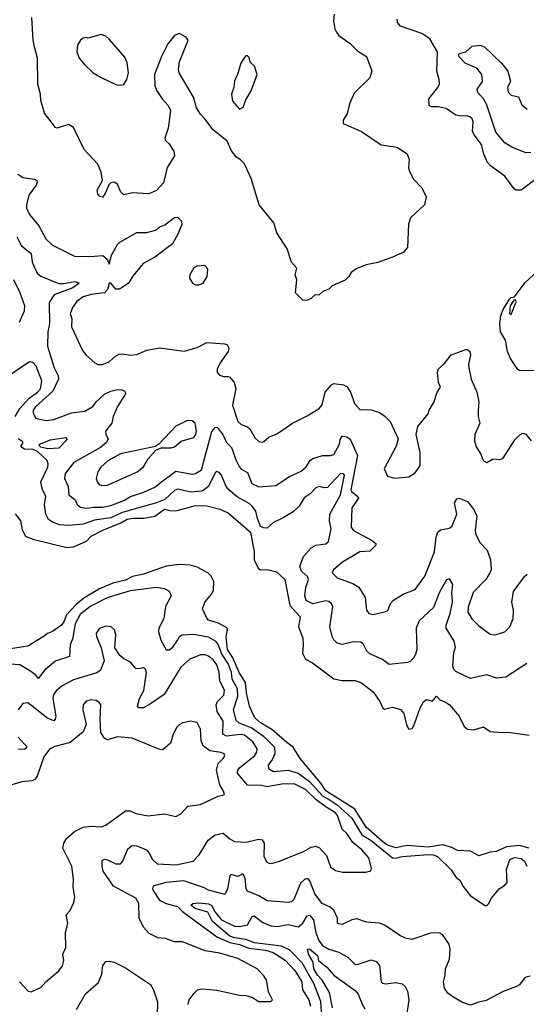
# Model space of a CAD drawing. Extents: x 1690054 to 1842981, y 782881 to 914114.
# Tile 212 of 256: x 1699595 to 1702707, y 870507 to 876552. Entities that reach past the tile are written whole.
import ezdxf

# ---------------------------------------------------------------- set-up
doc = ezdxf.new("R2010")
doc.units = 0

msp = doc.modelspace()

# ---------------------------------------------------------------- linework, layer by layer
at = {"layer": '0CON10XD'}
for points in [[(1701526, 876585), (1701523.3, 876545), (1701530, 876495), (1701541.2, 876475), (1701556, 876455), (1701625, 876405.8), (1701671.1, 876361.1), (1701726, 876325), (1701757.7, 876237.7), (1701745.6, 876194.4), (1701650, 876100), (1701620, 876035), (1701605.8, 875975), (1701582, 875935), (1701581.2, 875915), (1701695, 875865.8), (1701815, 875783.8), (1701886.2, 875773.8), (1701915, 875766), (1701975, 875727.5), (1701987, 875693), (1701983.3, 875645), (1701987.5, 875625), (1702012.5, 875575), (1702065, 875520), (1702092.5, 875465), (1702082.5, 875415), (1701996.7, 875335), (1701984.1, 875295.9), (1701977.7, 875152.3), (1701952.5, 875125), (1701885, 875093.8), (1701795, 875060), (1701723.9, 875046.1), (1701665, 875023.3), (1701630.5, 874999.5), (1701616.1, 874973.9), (1701595, 874953.3), (1701515, 874917.5), (1701495, 874897.5), (1701456.4, 874883.6), (1701435, 874862.5), (1701405, 874860), (1701385, 874840), (1701355, 874827.5), (1701335, 874830), (1701290, 874875), (1701297.5, 874955), (1701287.5, 874985), (1701297, 875027), (1701263.9, 875063.9), (1701238.8, 875145), (1701173.9, 875243.9), (1701156.2, 875305), (1701066.2, 875415), (1701016.6, 875576.6), (1700975.9, 875665.9), (1700951.7, 875691.7), (1700925, 875710), (1700895.7, 875745.7), (1700870, 875805), (1700783.1, 875875), (1700733.1, 875943.1), (1700705, 875970.6), (1700680.8, 876010.8), (1700662.5, 876075), (1700575.4, 876225.4), (1700570, 876245), (1700576.4, 876293.6), (1700630, 876425), (1700617.5, 876445), (1700575, 876466.7), (1700546.7, 876455), (1700505, 876403.3), (1700465.6, 876325), (1700422.8, 876215), (1700425.6, 876145), (1700437.5, 876115), (1700470.4, 876065), (1700506.5, 876025), (1700520.4, 875995), (1700507.5, 875885), (1700485.8, 875825), (1700490.7, 875810.7), (1700511.2, 875791.2), (1700541.4, 875745), (1700546.9, 875715), (1700500, 875645), (1700479.1, 875550.9), (1700435, 875502), (1700387.7, 875482.3), (1700285, 875488), (1700235, 875476.2), (1700215, 875496.2), (1700195, 875541.2), (1700175, 875553.8), (1700155, 875550), (1700141.7, 875538.3), (1700125, 875492.5), (1700105, 875462.5), (1700087, 875467), (1700075, 875480), (1700070, 875505), (1700103.3, 875565), (1700096, 875615), (1700074.3, 875664.3), (1699991.2, 875755), (1699925, 875890), (1699895, 875908), (1699825, 875886.2), (1699815, 875888.8), (1699748.3, 875978.3), (1699725.6, 876055), (1699723.1, 876095), (1699706.6, 876156.6), (1699704, 876315), (1699685.3, 876385.3), (1699677.3, 876425), (1699668.8, 876565)], [(1702376.9, 875866.9), (1702380.6, 875925), (1702373.6, 875943.6), (1702361.2, 875955), (1702342.2, 875962.2), (1702305, 875959.2), (1702275, 875964.6), (1702215.5, 876005.5), (1702165, 876016.5), (1702125, 876017.5), (1702111.2, 876025), (1702108.1, 876065), (1702163.6, 876135), (1702172.9, 876157.1), (1702172.7, 876185), (1702158.4, 876235), (1702162.5, 876355), (1702113.6, 876435), (1702065, 876467.3), (1701935, 876512.5), (1701916.7, 876535), (1701913.3, 876555)], [(1700205, 876148.8), (1700235, 876153.3), (1700253.8, 876185), (1700264, 876225), (1700255.8, 876285.8), (1700240.5, 876320.5), (1700145, 876432.5), (1700125, 876450), (1700095, 876460), (1700015, 876437.5), (1700005, 876442.5), (1699985, 876437.5), (1699967.5, 876425), (1699950, 876395), (1699946.4, 876353.6), (1699961.2, 876315), (1699995, 876273.8), (1700045.7, 876225.7), (1700095, 876195.8), (1700185, 876154), (1700205, 876148.8)], [(1702735, 875735.5), (1702705, 875733.5), (1702619.2, 875769.2), (1702574.5, 875795), (1702520.2, 875860.2), (1702462.5, 876032.5), (1702444.8, 876064.8), (1702408.9, 876105), (1702405.8, 876125), (1702438.5, 876171.5), (1702432.9, 876215), (1702403.4, 876253.4), (1702331.6, 876285), (1702295, 876323.3), (1702290.9, 876335), (1702295.5, 876344.5), (1702336, 876354), (1702375, 876388.5), (1702425, 876394.7), (1702452.6, 876382.6), (1702555, 876284.3), (1702594.4, 876235), (1702609.1, 876175), (1702590.9, 876135), (1702595, 876106), (1702615, 876089.1), (1702658.8, 876078.8), (1702679.2, 876029.2), (1702712.5, 876002.5)], [(1700945, 876002.5), (1700967.5, 876015), (1700985, 876060), (1701015.9, 876114.1), (1701053.3, 876215), (1701037, 876267), (1701011.7, 876291.7), (1701005, 876320), (1700995, 876330), (1700985, 876330), (1700975, 876320), (1700952.5, 876285), (1700932.5, 876215), (1700913.6, 876176.4), (1700910, 876135), (1700896.4, 876093.6), (1700901.7, 876051.7), (1700945, 876002.5)], [(1702775, 875581.5), (1702675, 875505.8), (1702645.7, 875505.7), (1702632.5, 875512.5), (1702575, 875590), (1702486.7, 875655), (1702468.8, 875675), (1702445.8, 875725), (1702431.5, 875785), (1702386.4, 875845), (1702376.9, 875866.9)], [(1699583.9, 875603.9), (1699613.7, 875583.7), (1699685, 875573.1), (1699699.2, 875565), (1699702.9, 875555), (1699696.9, 875535), (1699651.1, 875475), (1699635.8, 875415.8), (1699637.5, 875395), (1699654.3, 875355), (1699712.5, 875285), (1699756, 875206), (1699797.4, 875167.4), (1699930.6, 875100.6), (1700025, 875097.1), (1700105, 875104), (1700131.4, 875081.4), (1700145, 875050), (1700159.5, 875105), (1700195, 875171.4), (1700209.4, 875185), (1700315, 875244.4), (1700375, 875244.5), (1700429.7, 875260.2), (1700455, 875280.6), (1700487.5, 875292.5), (1700545, 875337.5), (1700565, 875340), (1700589.2, 875315), (1700590, 875295), (1700566.7, 875235), (1700534.2, 875175), (1700425, 875093.5), (1700353.1, 875055), (1700295, 874982.5), (1700264.3, 874935), (1700225, 874907), (1700205, 874897.5), (1700185, 874897.3), (1700155, 874934.2), (1700145, 874933.8), (1700133.5, 874895), (1700115.6, 874874.4), (1700033.3, 874865), (1699985, 874849.6), (1699945, 874821.1), (1699918.5, 874785), (1699905.7, 874745), (1699915.7, 874715), (1699913.1, 874665), (1699981.4, 874521.4), (1700002.8, 874492.8), (1700055.7, 874445.7), (1700075, 874434), (1700105, 874434.2), (1700147.6, 874452.4), (1700183.6, 874486.4), (1700205, 874498.1), (1700225, 874500.5), (1700275, 874491.9), (1700315, 874495.7), (1700375, 874522), (1700455, 874536), (1700605, 874517.5), (1700685, 874539.2), (1700745, 874569.2), (1700855, 874562), (1700870, 874555), (1700879.1, 874535), (1700876.2, 874515), (1700827.1, 874445), (1700808.8, 874405), (1700808.8, 874385), (1700821.2, 874371.2), (1700845, 874360), (1700875, 874361.2), (1700885, 874356.2), (1700912, 874325), (1700921.9, 874285), (1700902.4, 874185), (1700934, 874085), (1700955, 874067.3), (1700995, 874051.5), (1701009.5, 874039.5), (1701042.1, 873982.1), (1701065, 873962), (1701085, 873958), (1701095, 873962.5), (1701125, 873988.1), (1701178.7, 874011.3), (1701270, 874075), (1701361.2, 874118.8), (1701435, 874164.2), (1701453.5, 874186.5), (1701471.5, 874265), (1701510.6, 874309.4), (1701525, 874317.8), (1701585, 874310), (1701606.6, 874296.6), (1701629.8, 874259.8), (1701651.1, 874195), (1701685, 874159.2), (1701755, 874155.7), (1701805, 874140.8), (1701838.3, 874118.3), (1701870, 874085), (1701919.3, 873979.3), (1701907.7, 873932.3), (1701834, 873795), (1701855, 873750), (1701896.7, 873736.7), (1701985, 873746), (1702025, 873770), (1702055.8, 873815), (1702056, 873895), (1702031.2, 874005), (1702040, 874055), (1702105, 874132.5), (1702111.2, 874155), (1702140.8, 874205), (1702158.3, 874261.7), (1702180, 874295), (1702168, 874325), (1702162, 874385), (1702166.2, 874405), (1702205, 874440), (1702245, 874493.8), (1702335, 874526), (1702345.8, 874525.8), (1702360, 874515), (1702363.8, 874495), (1702352.7, 874437.3), (1702354.2, 874415), (1702369.2, 874345), (1702403.3, 874265), (1702416.2, 874205), (1702412.3, 874152.3), (1702412, 874115), (1702422, 874075), (1702390.6, 874005), (1702388.1, 873965), (1702398.9, 873928.9), (1702428, 873885), (1702438, 873855), (1702445, 873843.8), (1702465, 873833.8), (1702503.9, 873856.1), (1702545, 873851.2), (1702565, 873858.8), (1702637, 873973), (1702667, 874003), (1702685, 874012.5), (1702705, 874006.7), (1702737, 873967)], [(1699578.1, 875218.1), (1699605, 875164.2), (1699665, 875115.8), (1699671.8, 875065), (1699687.9, 875025), (1699705, 874993.3), (1699725, 874977.7), (1699835, 874931.6), (1699865, 874931.2), (1699935, 874944.4), (1699961.2, 874935), (1699920.5, 874905), (1699807.6, 874862.4), (1699775.3, 874815), (1699778.9, 874685), (1699768.8, 874635), (1699766.5, 874546.5), (1699806.2, 874415), (1699832, 874365), (1699834.1, 874345), (1699798.8, 874271.2), (1699691.8, 874175), (1699678.1, 874155), (1699677.5, 874135), (1699695, 874106.2), (1699710.3, 874100.3), (1699755, 874091.5), (1699805, 874097.9), (1699912.9, 874137.1), (1699995, 874147.2), (1700043.6, 874176.4), (1700065, 874205.5), (1700115, 874252.7), (1700155, 874270.4), (1700195, 874280.5), (1700225, 874280), (1700241.3, 874271.3), (1700244.3, 874255), (1700195, 874177.5), (1700170, 874115), (1700161.3, 874075), (1700122.5, 874025), (1700124.2, 874005), (1700138, 873978), (1700128.6, 873955), (1700091.9, 873925), (1699927.5, 873832.5), (1699875, 873765.8), (1699870, 873735), (1699891.9, 873685), (1699895.8, 873635), (1699935, 873603.8), (1699948.6, 873575), (1699969.2, 873559.2), (1700005, 873553.2), (1700050.2, 873559.8), (1700105, 873558.4), (1700155, 873570), (1700235, 873600), (1700275, 873623.3), (1700358.4, 873651.6), (1700425, 873681.5), (1700465.5, 873715), (1700555, 873780.3), (1700655, 873761.2), (1700675.3, 873764.7), (1700712.8, 873787.3), (1700775, 874024), (1700795, 874047.8), (1700805, 874049.4), (1700815, 874041.9), (1700845, 874000), (1700865, 873956.7), (1700895.8, 873925.8), (1700924.3, 873844.3), (1700945, 873804.2), (1700955, 873792.2), (1700995, 873772.5), (1701021.4, 873705), (1701065, 873683.6), (1701168.8, 873691.2), (1701252.1, 873747.9), (1701325, 873780.8), (1701355, 873805.6), (1701378.5, 873845), (1701395, 873857.9), (1701455, 873876.2), (1701505, 873875.4), (1701525, 873882.2), (1701559.6, 873945), (1701563.5, 873973.5), (1701575.8, 873994.2), (1701605, 873990.5), (1701625, 873976.9), (1701670.3, 873875), (1701629.6, 873665), (1701635, 873652.5), (1701671.8, 873625), (1701675.4, 873615), (1701635.3, 873554.7), (1701630.9, 873435), (1701645, 873415.7), (1701756.8, 873356.8), (1701781.8, 873335), (1701782.7, 873325), (1701745, 873288), (1701684.3, 873285), (1701578, 873222), (1701522, 873175), (1701514, 873155), (1701545, 873124.3), (1701640.7, 873090.7), (1701677.5, 873067.5), (1701716.4, 873005), (1701725.7, 872925.7), (1701740, 872905), (1701765, 872900.5), (1701835, 872916.7), (1701855.8, 872924.2), (1701872.3, 872967.7), (1701891.7, 872988.3), (1701950, 873025), (1702025, 873053.3), (1702084.6, 873135), (1702143.1, 873285), (1702153.5, 873375), (1702164.5, 873405.5), (1702179.7, 873420.3), (1702235, 873429.2), (1702252.5, 873445), (1702280, 873515), (1702266.7, 873585), (1702280.7, 873609.3), (1702295, 873613.3), (1702345, 873594), (1702385.6, 873545), (1702404.2, 873504.2), (1702392.5, 873415), (1702395, 873396.7), (1702421.4, 873341.4), (1702466.2, 873295), (1702487.5, 873235), (1702491.2, 873175), (1702483.9, 873156.1), (1702459.2, 873115), (1702380.9, 873035), (1702349.3, 872945), (1702348.9, 872915), (1702373.1, 872873.1), (1702415, 872830), (1702485, 872780), (1702515.8, 872774.2), (1702575, 872792.5), (1702605.8, 872825), (1702625.4, 872874.6), (1702627.9, 872925), (1702618.9, 872975), (1702628.8, 873041.2), (1702696.1, 873133.9), (1702711.7, 873148.3)], [(1700695, 874923.3), (1700722.5, 874935), (1700747.5, 874975), (1700750, 875015), (1700745, 875030), (1700731.7, 875041.7), (1700685, 875037.5), (1700665, 875027.5), (1700640, 874985), (1700637.5, 874965), (1700657.5, 874935), (1700675, 874923.8), (1700695, 874923.3)], [(1702775, 874395.6), (1702665, 874398.8), (1702654.2, 874404.2), (1702610.5, 874470.5), (1702591.2, 874515), (1702578.8, 874585), (1702548.8, 874635), (1702543.8, 874685), (1702551.2, 874735), (1702565, 874772.5), (1702603.3, 874835), (1702615, 874846.2), (1702635, 874850), (1702700.9, 874939.1), (1702775, 875007.5)], [(1699594.2, 874695), (1699624.7, 874765), (1699626.3, 874795), (1699595, 874879.4), (1699558.8, 874955)], [(1702615, 874741.2), (1702645, 874820), (1702641.7, 874831.7), (1702630.7, 874829.3), (1702607.5, 874795), (1702603.8, 874746.2), (1702615, 874741.2)], [(1699566.2, 874115), (1699594.9, 874165.1), (1699652.2, 874227.8), (1699705.2, 874265), (1699722.2, 874285), (1699730.3, 874335), (1699696.4, 874425), (1699675, 874446.2), (1699655, 874451.8), (1699485, 874337.2)], [(1700105, 873691.2), (1700135, 873693.9), (1700316.7, 873775), (1700355, 873806.9), (1700385, 873856), (1700431.2, 873908.8), (1700465, 873923.3), (1700525, 873923.1), (1700545, 873928.9), (1700586.9, 873963.1), (1700665, 873986.7), (1700677.1, 874005), (1700680.5, 874025), (1700672, 874075), (1700655, 874088.8), (1700625, 874091.2), (1700555, 874056.9), (1700451.7, 873948.3), (1700428.8, 873931.2), (1700215, 873886.4), (1700135.9, 873844.1), (1700092.7, 873805), (1700074.5, 873775), (1700063.8, 873735), (1700070, 873715), (1700085, 873696.9), (1700105, 873691.2)], [(1702710.6, 872599.4), (1702581.2, 872515), (1702525, 872509.4), (1702465, 872530), (1702365, 872506), (1702275, 872550), (1702262.7, 872562.7), (1702256.4, 872585), (1702262.3, 872665), (1702271.5, 872698.5), (1702263.9, 872736.1), (1702213.9, 872815), (1702214.7, 872835), (1702238.9, 872905), (1702253.8, 872975), (1702249.4, 873035), (1702255.6, 873085), (1702235, 873118.8), (1702217.7, 873112.3), (1702173.6, 873036.4), (1702137.5, 872942.5), (1702049.1, 872860.9), (1702030.6, 872815), (1702033.8, 872685), (1702025.5, 872655), (1702015, 872632.5), (1701995, 872612.9), (1701977.5, 872605), (1701865, 872593.6), (1701823.6, 872623.6), (1701745, 872657.5), (1701728.2, 872675), (1701705, 872720), (1701689.3, 872729.3), (1701645, 872731.5), (1701575, 872715.4), (1701544.3, 872724.3), (1701525, 872744.4), (1701515.5, 872765), (1701500, 872825), (1701513.1, 872905), (1701517.6, 872947.6), (1701510.8, 872965), (1701495, 872979.4), (1701475, 872982.9), (1701395, 872965.3), (1701354.7, 872985), (1701345.9, 873015), (1701353.5, 873065), (1701369.7, 873115), (1701362.2, 873132.2), (1701325.3, 873165), (1701316.8, 873195), (1701338.4, 873255), (1701385, 873310), (1701415, 873325.9), (1701475, 873333.8), (1701492.4, 873347.6), (1701508, 873425), (1701498.8, 873475), (1701499.7, 873515), (1701565.2, 873635), (1701590.9, 873755), (1701584.3, 873764.3), (1701565, 873764.8), (1701485, 873680.4), (1701465, 873677.5), (1701435, 873685.5), (1701415, 873677.9), (1701378.5, 873641.5), (1701342.9, 873617.1), (1701310.8, 873565), (1701275, 873530), (1701214.2, 873494.2), (1701155, 873464.6), (1701115, 873430.6), (1701095, 873431.4), (1701075, 873440.6), (1701055, 873489.2), (1701044.6, 873535), (1701023.9, 873565), (1701005, 873582), (1700931.2, 873621.2), (1700879.2, 873665), (1700863.8, 873685), (1700835, 873754.4), (1700821.2, 873771.2), (1700805, 873776.9), (1700795, 873769.4), (1700754, 873686), (1700715, 873656), (1700648.5, 873651.5), (1700565, 873669.2), (1700545, 873660.2), (1700486.7, 873605), (1700435, 873584.4), (1700225, 873526.4), (1700155, 873494.1), (1700055, 873479.7), (1699985, 873454.3), (1699895, 873446.9), (1699840.2, 873450.2), (1699796.8, 873466.8), (1699772.6, 873482.6), (1699754.6, 873515), (1699746.9, 873575), (1699755.3, 873625.3), (1699735.6, 873665), (1699725.6, 873715), (1699768.5, 873805), (1699770.5, 873825), (1699764.4, 873845), (1699705, 873901.1), (1699675, 873911.9), (1699625, 873914.3), (1699607.5, 873925), (1699602.5, 873935), (1699615, 873950), (1699615, 873960), (1699585, 873977.5)], [(1699766.9, 873916.9), (1699725, 873928), (1699716.2, 873935), (1699716.7, 873945), (1699785, 873972.3), (1699875.8, 873985.8), (1699886.2, 873975), (1699835, 873921.8), (1699766.9, 873916.9)], [(1699566.9, 873516.9), (1699600, 873475), (1699610.2, 873420.2), (1699630, 873380), (1699675, 873362), (1699885, 873310.9), (1699925, 873316.2), (1700005, 873350.8), (1700035, 873379.8), (1700105, 873417.5), (1700216.8, 873463.2), (1700255, 873484.8), (1700292, 873492), (1700357.8, 873492.2), (1700425, 873503.3), (1700485, 873546.7), (1700517.3, 873537.3), (1700555, 873537.1), (1700675, 873568.4), (1700745, 873566.1), (1700825, 873545.6), (1700875, 873524.6), (1701013.7, 873405), (1701035.6, 873285), (1701034.7, 873235), (1701060.6, 873185), (1701075, 873173.3), (1701115, 873175.9), (1701172.1, 873162.1), (1701223.5, 873115), (1701254.2, 872955), (1701317.1, 872885), (1701307.3, 872825), (1701333.3, 872755), (1701336.1, 872713.9), (1701332.9, 872662.9), (1701350, 872625), (1701392.9, 872602.9), (1701524, 872505), (1701575, 872495.6), (1701655, 872494.4), (1701695, 872480.5), (1701766.7, 872425), (1701806.9, 872365), (1701825, 872323.8), (1701835, 872318.8), (1701885, 872330), (1701935, 872316), (1701955, 872291.2), (1701971.5, 872221.5), (1701985, 872196), (1702005, 872200), (1702018.3, 872221.7), (1702055, 872326.7), (1702075, 872363.3), (1702095, 872377.5), (1702131.7, 872368.3), (1702155, 872397.5), (1702175.8, 872375.8), (1702215, 872360), (1702234.4, 872345), (1702294.5, 872275), (1702325, 872211.2), (1702345, 872195.8), (1702385, 872191.1), (1702445, 872210.9), (1702485, 872180.9), (1702555, 872176.2), (1702595, 872178.1), (1702725, 872160)], [(1702725.4, 871465.4), (1702665, 871481.2), (1702585, 871473.5), (1702525, 871445.8), (1702485, 871441.1), (1702415, 871418.9), (1702365, 871446.7), (1702285, 871450.8), (1702250.2, 871470.2), (1702195, 871485.9), (1702105, 871471.8), (1701975, 871480.7), (1701905, 871466.9), (1701855, 871484), (1701825.4, 871505), (1701724.3, 871594.3), (1701654.3, 871704.3), (1701475, 871816.6), (1701444.4, 871864.4), (1701317.9, 872015), (1701275, 872086.2), (1701235, 872113.3), (1701143.2, 872193.2), (1701075, 872234.8), (1701039.7, 872265), (1701007, 872337), (1700988.3, 872418.3), (1700982, 872482), (1700945, 872539.8), (1700904.3, 872634.3), (1700872.3, 872685), (1700862.9, 872765), (1700870.7, 872805), (1700867.3, 872817.3), (1700816.9, 872846.9), (1700755.6, 872865.6), (1700741.7, 872881.7), (1700718.8, 872935), (1700732, 872975), (1700774.2, 873025), (1700785, 873047.5), (1700786.8, 873103.2), (1700771.9, 873135), (1700750.8, 873155), (1700685, 873190.8), (1700642.4, 873202.4), (1700575, 873207.1), (1700495, 873195.6), (1700355, 873148.4), (1700287.5, 873132.5), (1700245, 873111.1), (1700168, 873092), (1700085, 873057.7), (1699989.4, 873000.6), (1699940.2, 872959.8), (1699882.9, 872897.1), (1699866.5, 872855), (1699851.1, 872835), (1699796.2, 872795), (1699765, 872783.1), (1699745, 872767.1), (1699645.3, 872704.7), (1699525, 872686.4)], [(1699505, 872599.7), (1699595, 872593.8), (1699656.4, 872556.4), (1699685.3, 872535.3), (1699705, 872510.8), (1699715, 872510), (1699755, 872565.6), (1699815.6, 872615), (1699902.9, 872645), (1699907.8, 872715), (1699922.7, 872757.3), (1699938.4, 872845), (1699969.6, 872905), (1700025, 872948.7), (1700135, 873004.1), (1700275, 873046.4), (1700435, 873067.3), (1700485, 873060), (1700512.7, 873042.7), (1700525.8, 873015), (1700491.2, 872948.8), (1700480, 872875), (1700449.5, 872815), (1700447.8, 872795), (1700462.2, 872742.2), (1700495, 872682.5), (1700513.6, 872683.6), (1700535, 872699.2), (1700566.7, 872743.3), (1700576.2, 872763.8), (1700593.3, 872775), (1700665, 872780), (1700753.7, 872763.7), (1700795, 872738), (1700815, 872712.7), (1700836.9, 872655), (1700875.6, 872595), (1700893.8, 872545), (1700898, 872505), (1700931.7, 872445), (1700932.3, 872395), (1700905.7, 872315), (1700922.1, 872252.1), (1700941.5, 872235), (1701020, 872205), (1701093.1, 872153.1), (1701159.7, 872085), (1701162.1, 872045), (1701148.1, 872011.9), (1701122.2, 871975), (1701124.2, 871955), (1701155, 871935.6), (1701245, 871944.3), (1701305, 871925.2), (1701375, 871874.9), (1701455, 871786.7), (1701496.2, 871763.8), (1701545, 871730.9), (1701635, 871648.5), (1701697.6, 871547.6), (1701751.3, 871515), (1701885, 871406.8), (1701903.4, 871403.4), (1701945, 871414.4), (1702105, 871427.4), (1702135.2, 871425.2), (1702162.2, 871415), (1702245, 871331.5), (1702275.3, 871285.3), (1702298.6, 871268.6), (1702319.9, 871229.9), (1702365, 871172.9), (1702455, 871114.2), (1702465, 871114), (1702475, 871123.8), (1702492.4, 871157.6), (1702540.8, 871215), (1702575, 871237.5), (1702589.2, 871255), (1702584.5, 871334.5), (1702605, 871395.4), (1702635, 871407.2), (1702675, 871401.3), (1702695.4, 871385), (1702710, 871355)], [(1700630.8, 870505), (1700636.2, 870535), (1700666.2, 870575), (1700686.7, 870595), (1700715, 870601.4), (1700805, 870594.4), (1700945, 870562.2), (1700985, 870560), (1701025, 870548), (1701065, 870523.8), (1701137, 870523), (1701147.5, 870535), (1701124.2, 870584.2), (1701110.8, 870655), (1701095, 870682), (1701054, 870725), (1700935, 870787.4), (1700825, 870820.6), (1700735, 870835.5), (1700595, 870891.1), (1700545, 870891.1), (1700490.6, 870910.6), (1700443.3, 870915), (1700390.5, 870940.5), (1700355, 870980.8), (1700329.2, 871035), (1700326.6, 871125), (1700309.1, 871159.1), (1700171.3, 871231.3), (1700108.4, 871325), (1700100.6, 871355), (1700100.9, 871389.1), (1700115, 871398.6), (1700135, 871394.4), (1700185, 871368.9), (1700215, 871369.2), (1700229.4, 871385), (1700258.9, 871461.1), (1700285, 871482.2), (1700315, 871480), (1700372.9, 871455), (1700391.1, 871435), (1700410, 871395), (1700440, 871370), (1700556.9, 871363.1), (1700660.8, 871385), (1700696.9, 871425), (1700752.9, 871515), (1700795, 871546.5), (1700845, 871557.1), (1700885, 871522.2), (1700915, 871506.4), (1700985, 871502.1), (1701065, 871519.6), (1701085, 871516.7), (1701096.2, 871495), (1701095.7, 871415.7), (1701111.3, 871381.3), (1701125, 871372.9), (1701142.1, 871372.1), (1701185, 871383.3), (1701335, 871443.5), (1701385, 871471.9), (1701415, 871477.1), (1701436.4, 871466.4), (1701479.4, 871419.4), (1701505, 871350), (1701535, 871327.5), (1701578.3, 871318.3), (1701721.7, 871318.3), (1701753, 871327), (1701757, 871343), (1701740, 871405), (1701695, 871456.7), (1701641, 871501), (1701605.4, 871555), (1701575, 871582.2), (1701546.6, 871665), (1701535, 871682.7), (1701476.8, 871716.8), (1701414.1, 871764.1), (1701350, 871825), (1701285, 871857.9), (1701215, 871860.5), (1701115, 871842.3), (1701079.9, 871849.9), (1700995, 871851.7), (1700933.8, 871925), (1700934.1, 871945), (1700945, 871959.3), (1701038.4, 872035), (1701050.8, 872055), (1701053.3, 872075), (1701027.7, 872117.7), (1700975, 872159), (1700952.3, 872162.3), (1700865, 872152), (1700842.5, 872165), (1700845.6, 872245), (1700808.6, 872305), (1700801.4, 872345), (1700809.4, 872365), (1700848.4, 872405), (1700852.5, 872435), (1700825, 872490), (1700820.9, 872545), (1700805, 872590), (1700785, 872619.3), (1700755, 872644.6), (1700735, 872653.1), (1700705, 872652.5), (1700639.5, 872625), (1700584.1, 872575.9), (1700481.5, 872408.5), (1700398.8, 872351.2), (1700355, 872326.9), (1700327.5, 872327.5), (1700318, 872338), (1700331.5, 872385), (1700357.1, 872432.9), (1700374.5, 872544.5), (1700368.6, 872565), (1700355, 872573.1), (1700325, 872565.6), (1700308.1, 872568.1), (1700276.4, 872606.4), (1700235, 872627.5), (1700209.1, 872649.1), (1700178.8, 872695), (1700185.7, 872775), (1700178, 872805), (1700157.5, 872825), (1700125, 872829.2), (1700085.7, 872814.3), (1700064.3, 872785), (1700066, 872765), (1700096.2, 872695), (1700113.5, 872615), (1700092, 872558), (1700068.3, 872541.7), (1699925, 872497.9), (1699855, 872461.5), (1699819.4, 872430.6), (1699803.3, 872406.7), (1699797.9, 872385), (1699817.1, 872275), (1699813.6, 872256.4), (1699805, 872247.1), (1699762.2, 872265), (1699677.5, 872332.5), (1699645, 872358.1), (1699615, 872354), (1699585, 872313.8)], [(1699593.1, 870645), (1699646.4, 870586.4), (1699665, 870583.8), (1699725, 870610), (1699756, 870645), (1699835, 870712.5), (1699857.7, 870742.3), (1699867.1, 870775), (1699860, 870815), (1699878.6, 870855), (1699876, 870945), (1699890, 871005), (1699880, 871055), (1699905, 871082.5), (1699927.8, 871132.2), (1699934.3, 871165), (1699924.3, 871225), (1699926, 871275), (1699915.8, 871355), (1699859.2, 871465), (1699865.6, 871495), (1699884, 871526), (1699931.5, 871568.5), (1699985, 871593.8), (1700035, 871600.9), (1700095, 871596.9), (1700125, 871605.6), (1700245.8, 871694.2), (1700274.2, 871694.2), (1700307.7, 871677.7), (1700385, 871663.8), (1700484.1, 871675.9), (1700555, 871660), (1700585, 871676.2), (1700627, 871723), (1700705, 871733.1), (1700815, 871784), (1700848, 871792), (1700852.5, 871795), (1700847.1, 871815), (1700824.6, 871854.6), (1700804.7, 871945), (1700814.7, 871985.3), (1700845.7, 872015), (1700856, 872035), (1700851.2, 872045), (1700832.6, 872052.6), (1700763.8, 872063.8), (1700722.6, 872092.6), (1700708.9, 872125), (1700706.1, 872196.1), (1700685, 872236.7), (1700644.1, 872244.1), (1700597.5, 872235), (1700575, 872222.9), (1700561.2, 872208.8), (1700538.1, 872165), (1700520.9, 872109.1), (1700475, 872068.8), (1700455, 872070), (1700285, 872140.6), (1700195, 872149.4), (1700135, 872130.8), (1700115, 872141.2), (1700094.4, 872175), (1700088.6, 872255), (1700092.9, 872345), (1700085, 872358), (1700065, 872371.4), (1700035, 872376.5), (1700002.6, 872367.4), (1699985.7, 872345), (1699982.2, 872315), (1700002.9, 872225), (1699985, 872180), (1699905.9, 872114.1), (1699811.5, 872088.5), (1699777.9, 872072.1), (1699744, 872025), (1699702.4, 871907.6), (1699690.5, 871889.5), (1699671.1, 871878.9), (1699607.4, 871872.6), (1699545.8, 871855)], [(1699586.1, 872146.1), (1699641.1, 872085), (1699625, 872071.3), (1699587.5, 872072.5)], [(1702730.3, 870679.7), (1702707, 870673), (1702693.8, 870665), (1702664.4, 870625.6), (1702646.7, 870615), (1702565, 870584.4), (1702460.5, 870529.5), (1702415, 870520), (1702365, 870500.6), (1702315, 870516.9), (1702255, 870552), (1702224.6, 870574.6), (1702204.4, 870605), (1702197.8, 870645), (1702209.2, 870685), (1702210.8, 870725), (1702235.9, 870784.1), (1702240, 870845), (1702232.5, 870875), (1702195, 870931.2), (1702175, 870944), (1702125, 870945.6), (1702004.2, 870904.2), (1701965, 870912.5), (1701929.7, 870929.7), (1701840.5, 870990.5), (1701805, 871004.3), (1701725, 871010), (1701665, 871030.8), (1701635, 871026), (1701575, 870996.7), (1701555, 871000), (1701547.5, 871005), (1701546.7, 871035), (1701525.7, 871085), (1701503, 871103), (1701453.1, 871125), (1701408.2, 871185), (1701376.9, 871265), (1701365, 871278.9), (1701345, 871273.6), (1701320.6, 871249.4), (1701280, 871150), (1701265, 871135.6), (1701245, 871131.1), (1701115, 871141.5), (1701065, 871172.7), (1700995, 871202), (1700986.2, 871215), (1700980.5, 871280.5), (1700965, 871307.3), (1700935, 871292.3), (1700895, 871304.3), (1700885, 871296), (1700871.5, 871215), (1700855, 871181.2), (1700755, 871208.2), (1700724.1, 871224.1), (1700603.8, 871263.8), (1700492.5, 871255), (1700415, 871231.2), (1700410, 871215), (1700414.4, 871205), (1700454.3, 871145), (1700494, 871125), (1700565, 871107.5), (1700595.9, 871075.9), (1700805, 870920.8), (1700886.4, 870886.4), (1700945, 870873.4), (1701001.9, 870851.9), (1701105, 870838.5), (1701151.2, 870825), (1701225, 870778.1), (1701284.7, 870715), (1701327.2, 870645), (1701331.9, 870595), (1701372, 870535), (1701380.7, 870495)], [(1701454.5, 870375), (1701445, 870524), (1701401, 870635), (1701331, 870761), (1701255, 870839), (1701202.7, 870862.7), (1701038.1, 870885), (1700985, 870905.3), (1700915, 870913.8), (1700885, 870924.3), (1700778.8, 871015), (1700751.6, 871071.6), (1700673.9, 871095), (1700647.1, 871115), (1700658, 871125), (1700695, 871130.4), (1700755, 871123.5), (1700775, 871113.6), (1700793.3, 871075), (1700835, 871024.7), (1700915, 870987.3), (1700944, 870984), (1700995.2, 870994.8), (1701023.9, 871045), (1701035, 871049.6), (1701088.4, 871008.4), (1701138.5, 870988.5), (1701175.7, 870984.3), (1701245, 870996.7), (1701305, 870983.3), (1701335, 871004.5), (1701360.3, 871049.7), (1701375, 871053.5), (1701400.3, 871025), (1701413.5, 870945), (1701435, 870894.5), (1701455, 870868.7), (1701495, 870844.8), (1701555, 870827.5), (1701612.9, 870795), (1701655, 870751.9), (1701675, 870752.7), (1701755, 870780), (1701785, 870770), (1701806.2, 870745), (1701816, 870645), (1701825, 870636), (1701843.3, 870633.3), (1701905, 870640.6), (1701945, 870632.5), (1701962.9, 870615), (1701977.6, 870587.6), (1701984.6, 870535), (1701971.1, 870435)], [(1701516, 870486), (1701498.2, 870578.2), (1701453.8, 870655), (1701425, 870684.7), (1701402.4, 870725), (1701397.5, 870765), (1701368.2, 870815), (1701363.3, 870845), (1701375, 870846.9), (1701425, 870806.8), (1701430, 870775), (1701482.7, 870735), (1701525.4, 870685), (1701655, 870590.6), (1701675, 870569.4), (1701697.8, 870507.7), (1701715, 870478.6)], [(1699944.4, 870475), (1700000, 870570), (1700079.5, 870640.5), (1700099.1, 870690.9), (1700105.4, 870744.6), (1700125, 870769.2), (1700145, 870771.4), (1700175, 870764.5), (1700245, 870730.5), (1700399.1, 870629.1), (1700417.5, 870595), (1700442.4, 870522.4), (1700438.9, 870435)]]:
    msp.add_lwpolyline(points, dxfattribs=at)

doc.saveas('drawing.dxf')
